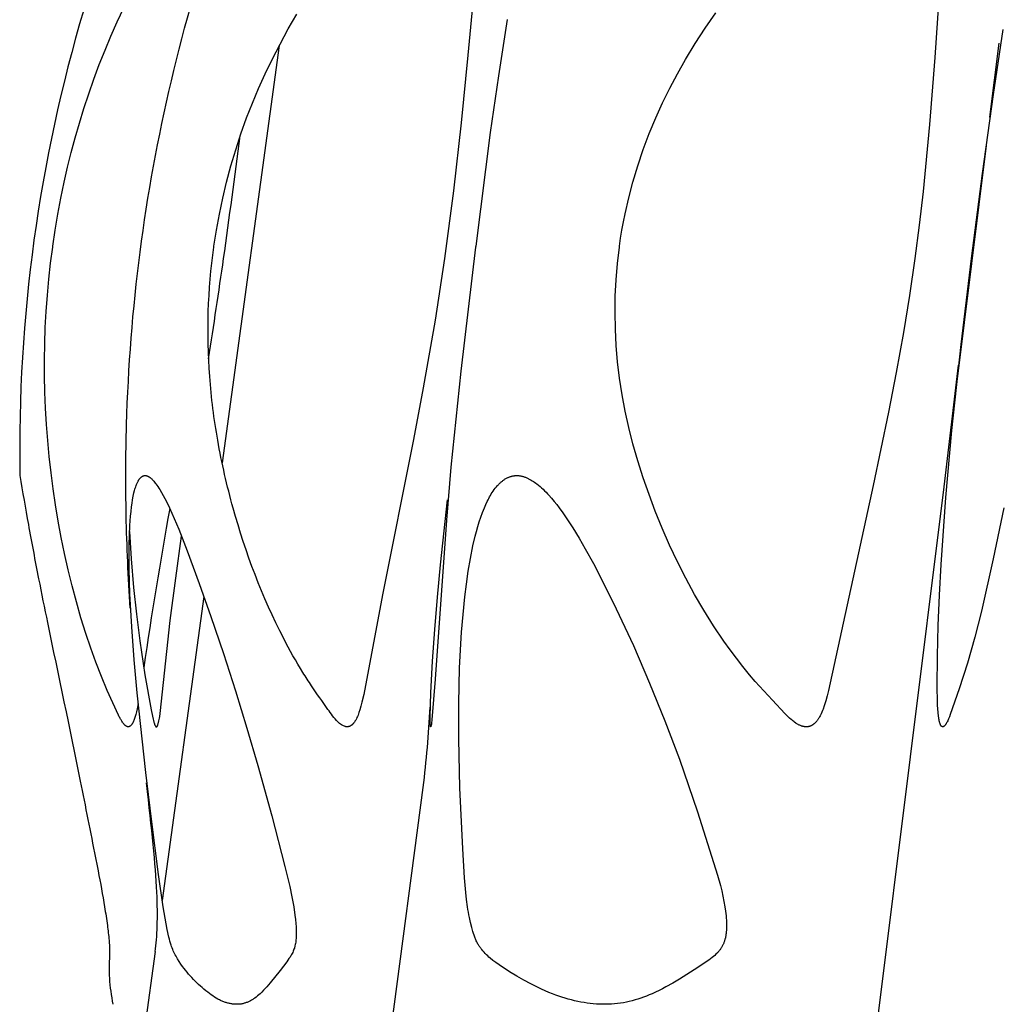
# Model space of a CAD drawing. Header units: millimetres. Extents: x 1250 to 1725, y 0 to 1655.
# Tile 202 of 256: x 1274 to 1299, y 1404 to 1430. Entities that reach past the tile are written whole.
import ezdxf

# ---------------------------------------------------------------- set-up
doc = ezdxf.new("R2010")
doc.units = ezdxf.units.MM
doc.header["$MEASUREMENT"] = 0
doc.layers.add('Crea2D$visibili$tangenti', color=7, linetype='Continuous', true_color=0x000000)

msp = doc.modelspace()

# ---------------------------------------------------------------- linework, layer by layer
at = {"layer": 'Crea2D$visibili$tangenti'}
for p, q in [((1280.402, 1429.197), (1278.921, 1418.363)), ((1298.858, 1427.344), (1299.106, 1429.263)), ((1298.012, 1420.473), (1298.775, 1426.606)), ((1278.706, 1423.967), (1278.709, 1423.988)), ((1297.673, 1417.743), (1298.048, 1420.898)), ((1295.764, 1402.427), (1297.673, 1417.743)), ((1278.446, 1414.892), (1277.364, 1406.993)), ((1283.145, 1402.427), (1284.142, 1409.929)), ((1277.183, 1405.671), (1276.738, 1402.427))]:
    msp.add_line(p, q, dxfattribs=at)
for points in [[(1285.75, 1433.689), (1285.307, 1428.954), (1285.133, 1427.193), (1284.934, 1425.429), (1284.701, 1423.669), (1284.452, 1422.066), (1284.144, 1420.313), (1283.888, 1418.967), (1283.087, 1414.935), (1282.6, 1412.35), (1282.553, 1412.146), (1282.527, 1412.044), (1282.497, 1411.944), (1282.475, 1411.877), (1282.463, 1411.843), (1282.451, 1411.811), (1282.437, 1411.778), (1282.423, 1411.746), (1282.407, 1411.714), (1282.399, 1411.698), (1282.39, 1411.683), (1282.378, 1411.662), (1282.372, 1411.651), (1282.365, 1411.641), (1282.359, 1411.631), (1282.352, 1411.622), (1282.345, 1411.612), (1282.337, 1411.603), (1282.33, 1411.594), (1282.322, 1411.585), (1282.318, 1411.58), (1282.314, 1411.576), (1282.309, 1411.572), (1282.305, 1411.568), (1282.301, 1411.564), (1282.296, 1411.56), (1282.292, 1411.556), (1282.287, 1411.553), (1282.282, 1411.549), (1282.278, 1411.545), (1282.273, 1411.542), (1282.268, 1411.539), (1282.264, 1411.536), (1282.26, 1411.534), (1282.256, 1411.532), (1282.252, 1411.529), (1282.248, 1411.527), (1282.243, 1411.525), (1282.239, 1411.523), (1282.235, 1411.521), (1282.231, 1411.519), (1282.226, 1411.518), (1282.222, 1411.516), (1282.218, 1411.514), (1282.213, 1411.513), (1282.209, 1411.512), (1282.204, 1411.511), (1282.2, 1411.509), (1282.195, 1411.508), (1282.191, 1411.508), (1282.186, 1411.507), (1282.182, 1411.506), (1282.177, 1411.506), (1282.173, 1411.506), (1282.168, 1411.505), (1282.163, 1411.505), (1282.159, 1411.506), (1282.154, 1411.506), (1282.15, 1411.506), (1282.145, 1411.507), (1282.14, 1411.508), (1282.138, 1411.508), (1282.136, 1411.509), (1282.134, 1411.509), (1282.131, 1411.51), (1282.129, 1411.51), (1282.127, 1411.511)], [(1297.65, 1432.091), (1297.432, 1428.891), (1297.295, 1427.147), (1297.127, 1425.406), (1297.026, 1424.537), (1296.911, 1423.669), (1296.771, 1422.707), (1296.614, 1421.747), (1296.429, 1420.711), (1296.23, 1419.677), (1295.832, 1417.776), (1294.673, 1412.448), (1294.638, 1412.314), (1294.6, 1412.182), (1294.559, 1412.051), (1294.53, 1411.969), (1294.514, 1411.928), (1294.497, 1411.888), (1294.48, 1411.848), (1294.47, 1411.828), (1294.461, 1411.809), (1294.45, 1411.789), (1294.44, 1411.77), (1294.429, 1411.751), (1294.418, 1411.732), (1294.409, 1411.719), (1294.401, 1411.706), (1294.392, 1411.693), (1294.383, 1411.68), (1294.373, 1411.667), (1294.364, 1411.655), (1294.354, 1411.643), (1294.344, 1411.631), (1294.333, 1411.62), (1294.322, 1411.609), (1294.311, 1411.598), (1294.305, 1411.593), (1294.299, 1411.588), (1294.293, 1411.583), (1294.287, 1411.578), (1294.281, 1411.574), (1294.275, 1411.569), (1294.269, 1411.565), (1294.262, 1411.56), (1294.256, 1411.556), (1294.249, 1411.552), (1294.243, 1411.548), (1294.237, 1411.545), (1294.231, 1411.542), (1294.225, 1411.539), (1294.219, 1411.536), (1294.213, 1411.533), (1294.207, 1411.53), (1294.2, 1411.528), (1294.194, 1411.525), (1294.187, 1411.523), (1294.181, 1411.521), (1294.174, 1411.518), (1294.168, 1411.517), (1294.161, 1411.515), (1294.155, 1411.513), (1294.148, 1411.512), (1294.141, 1411.51), (1294.135, 1411.509), (1294.128, 1411.508), (1294.121, 1411.507), (1294.114, 1411.507), (1294.108, 1411.506), (1294.101, 1411.506), (1294.094, 1411.505), (1294.087, 1411.505), (1294.08, 1411.506), (1294.074, 1411.506), (1294.067, 1411.507), (1294.06, 1411.507), (1294.053, 1411.508), (1294.047, 1411.509), (1294.04, 1411.511), (1294.031, 1411.512), (1294.023, 1411.514), (1294.014, 1411.516), (1294.006, 1411.518), (1293.997, 1411.52), (1293.989, 1411.522), (1293.981, 1411.525), (1293.972, 1411.527), (1293.964, 1411.53), (1293.956, 1411.533), (1293.94, 1411.539), (1293.924, 1411.546), (1293.909, 1411.554), (1293.893, 1411.562), (1293.878, 1411.57), (1293.863, 1411.578), (1293.848, 1411.587), (1293.834, 1411.597), (1293.819, 1411.606), (1293.791, 1411.626), (1293.768, 1411.643), (1293.745, 1411.66), (1293.723, 1411.678), (1293.701, 1411.696), (1293.659, 1411.733), (1293.617, 1411.771), (1293.576, 1411.81), (1293.536, 1411.85), (1293.215, 1412.195), (1292.769, 1412.682), (1292.62, 1412.857), (1292.447, 1413.07), (1292.278, 1413.287), (1292.114, 1413.508), (1291.954, 1413.732), (1291.687, 1414.129), (1291.433, 1414.533), (1291.191, 1414.946), (1290.963, 1415.365), (1290.746, 1415.791), (1290.542, 1416.224), (1290.35, 1416.662), (1290.17, 1417.104), (1290.008, 1417.537), (1289.857, 1417.974), (1289.718, 1418.415), (1289.592, 1418.86), (1289.486, 1419.281), (1289.392, 1419.705), (1289.312, 1420.132), (1289.245, 1420.561), (1289.194, 1420.985), (1289.157, 1421.41), (1289.134, 1421.837), (1289.126, 1422.264), (1289.132, 1422.691), (1289.152, 1423.117), (1289.188, 1423.543), (1289.238, 1423.967), (1289.241, 1423.988), (1289.271, 1424.198), (1289.306, 1424.408), (1289.344, 1424.618), (1289.386, 1424.826), (1289.481, 1425.241), (1289.589, 1425.653), (1289.716, 1426.077), (1289.858, 1426.497), (1290.013, 1426.912), (1290.183, 1427.321), (1290.359, 1427.709), (1290.548, 1428.092), (1290.747, 1428.469), (1290.958, 1428.84), (1291.207, 1429.251), (1291.468, 1429.655), (1291.74, 1430.051)], [(1274.521, 1423.967), (1274.524, 1423.988), (1274.586, 1424.406), (1274.656, 1424.823), (1274.734, 1425.238), (1274.821, 1425.651), (1274.909, 1426.038), (1275.003, 1426.422), (1275.105, 1426.805), (1275.214, 1427.186), (1275.332, 1427.569), (1275.458, 1427.95), (1275.592, 1428.328), (1275.732, 1428.704), (1275.88, 1429.077), (1276.035, 1429.447), (1276.197, 1429.814), (1276.365, 1430.178)], [(1278.709, 1423.988), (1278.773, 1424.407), (1278.85, 1424.825), (1278.937, 1425.24), (1279.036, 1425.652), (1279.149, 1426.075), (1279.274, 1426.493), (1279.41, 1426.909), (1279.558, 1427.32), (1279.709, 1427.706), (1279.87, 1428.088), (1280.04, 1428.466), (1280.22, 1428.839), (1280.425, 1429.238), (1280.639, 1429.631), (1280.864, 1430.019)], [(1286.327, 1429.879), (1286.095, 1428.41), (1285.886, 1426.938), (1285.507, 1423.988), (1285.504, 1423.967), (1285.12, 1420.747), (1284.861, 1418.251), (1284.745, 1416.875), (1284.457, 1412.741), (1284.368, 1411.686), (1284.358, 1411.598), (1284.355, 1411.576), (1284.351, 1411.554), (1284.349, 1411.543), (1284.346, 1411.532), (1284.344, 1411.522), (1284.341, 1411.511), (1284.34, 1411.51), (1284.34, 1411.51), (1284.34, 1411.509), (1284.339, 1411.509), (1284.339, 1411.508), (1284.339, 1411.508), (1284.339, 1411.508), (1284.339, 1411.508), (1284.338, 1411.508), (1284.338, 1411.507), (1284.338, 1411.507), (1284.338, 1411.507), (1284.338, 1411.507), (1284.338, 1411.507), (1284.338, 1411.507), (1284.338, 1411.507), (1284.338, 1411.507), (1284.338, 1411.507), (1284.338, 1411.507), (1284.338, 1411.507), (1284.337, 1411.507), (1284.337, 1411.507), (1284.337, 1411.507), (1284.337, 1411.507), (1284.337, 1411.507), (1284.337, 1411.507), (1284.337, 1411.506), (1284.337, 1411.506), (1284.337, 1411.506), (1284.337, 1411.506), (1284.337, 1411.506), (1284.337, 1411.506), (1284.337, 1411.506), (1284.337, 1411.506), (1284.337, 1411.506), (1284.337, 1411.506), (1284.337, 1411.506), (1284.337, 1411.506), (1284.337, 1411.506), (1284.337, 1411.506), (1284.337, 1411.506), (1284.337, 1411.506), (1284.337, 1411.506), (1284.337, 1411.506), (1284.337, 1411.506), (1284.337, 1411.506), (1284.337, 1411.506), (1284.337, 1411.506), (1284.337, 1411.506), (1284.337, 1411.506), (1284.337, 1411.506), (1284.337, 1411.506), (1284.337, 1411.506), (1284.336, 1411.506), (1284.336, 1411.506), (1284.336, 1411.506), (1284.336, 1411.506), (1284.336, 1411.506), (1284.336, 1411.506), (1284.336, 1411.506), (1284.336, 1411.506), (1284.336, 1411.506), (1284.336, 1411.506), (1284.336, 1411.507), (1284.336, 1411.507), (1284.336, 1411.507), (1284.336, 1411.507), (1284.336, 1411.507), (1284.336, 1411.507), (1284.336, 1411.507), (1284.336, 1411.507), (1284.336, 1411.507), (1284.336, 1411.507), (1284.336, 1411.507), (1284.336, 1411.507), (1284.336, 1411.507), (1284.336, 1411.507), (1284.336, 1411.507), (1284.336, 1411.507), (1284.336, 1411.507), (1284.336, 1411.507), (1284.336, 1411.507), (1284.336, 1411.507), (1284.336, 1411.507), (1284.336, 1411.507), (1284.336, 1411.507), (1284.336, 1411.507), (1284.336, 1411.507), (1284.336, 1411.507), (1284.335, 1411.507), (1284.335, 1411.507), (1284.335, 1411.508), (1284.335, 1411.508), (1284.335, 1411.508), (1284.335, 1411.508), (1284.335, 1411.508), (1284.335, 1411.509), (1284.335, 1411.509), (1284.335, 1411.509), (1284.334, 1411.511), (1284.333, 1411.516), (1284.332, 1411.521), (1284.331, 1411.526), (1284.33, 1411.531), (1284.329, 1411.536), (1284.329, 1411.542), (1284.327, 1411.552), (1284.327, 1411.562), (1284.326, 1411.573), (1284.325, 1411.594), (1284.324, 1411.687), (1284.325, 1411.779), (1284.345, 1412.392), (1284.389, 1413.213), (1284.445, 1414.033), (1284.514, 1414.876), (1284.594, 1415.718), (1284.778, 1417.399)], [(1299.221, 1417.191), (1298.948, 1415.873), (1298.641, 1414.511), (1298.47, 1413.834), (1298.28, 1413.162), (1298.067, 1412.491), (1297.833, 1411.826), (1297.812, 1411.77), (1297.789, 1411.715), (1297.778, 1411.687), (1297.765, 1411.66), (1297.752, 1411.634), (1297.745, 1411.62), (1297.737, 1411.607), (1297.729, 1411.593), (1297.725, 1411.586), (1297.721, 1411.579), (1297.716, 1411.573), (1297.711, 1411.566), (1297.707, 1411.56), (1297.702, 1411.553), (1297.697, 1411.547), (1297.694, 1411.544), (1297.691, 1411.541), (1297.689, 1411.539), (1297.686, 1411.536), (1297.683, 1411.533), (1297.68, 1411.53), (1297.677, 1411.528), (1297.674, 1411.525), (1297.671, 1411.522), (1297.668, 1411.52), (1297.665, 1411.518), (1297.662, 1411.515), (1297.658, 1411.513), (1297.655, 1411.511), (1297.654, 1411.51), (1297.653, 1411.51), (1297.652, 1411.509), (1297.651, 1411.509), (1297.65, 1411.509), (1297.649, 1411.508), (1297.648, 1411.508), (1297.648, 1411.508), (1297.647, 1411.508), (1297.646, 1411.507), (1297.645, 1411.507), (1297.644, 1411.507), (1297.643, 1411.507), (1297.642, 1411.507), (1297.641, 1411.507), (1297.64, 1411.507), (1297.639, 1411.506), (1297.638, 1411.506), (1297.637, 1411.506), (1297.636, 1411.506), (1297.635, 1411.507), (1297.634, 1411.507), (1297.633, 1411.507), (1297.632, 1411.507), (1297.631, 1411.507), (1297.63, 1411.507), (1297.629, 1411.507), (1297.628, 1411.508), (1297.627, 1411.508), (1297.626, 1411.508), (1297.625, 1411.508), (1297.624, 1411.509), (1297.623, 1411.509), (1297.622, 1411.51), (1297.621, 1411.51), (1297.619, 1411.51), (1297.618, 1411.511), (1297.617, 1411.512), (1297.616, 1411.512), (1297.615, 1411.513), (1297.614, 1411.513), (1297.613, 1411.514), (1297.612, 1411.515), (1297.611, 1411.515), (1297.61, 1411.516), (1297.609, 1411.517), (1297.609, 1411.518), (1297.608, 1411.518), (1297.607, 1411.519), (1297.606, 1411.52), (1297.604, 1411.522), (1297.602, 1411.523), (1297.601, 1411.525), (1297.599, 1411.527), (1297.598, 1411.529), (1297.596, 1411.531), (1297.595, 1411.533), (1297.592, 1411.536), (1297.59, 1411.539), (1297.588, 1411.543), (1297.586, 1411.546), (1297.584, 1411.549), (1297.582, 1411.553), (1297.58, 1411.556), (1297.579, 1411.56), (1297.575, 1411.567), (1297.572, 1411.574), (1297.57, 1411.582), (1297.567, 1411.589), (1297.563, 1411.601), (1297.559, 1411.613), (1297.556, 1411.625), (1297.552, 1411.638), (1297.546, 1411.662), (1297.541, 1411.687), (1297.537, 1411.712), (1297.533, 1411.737), (1297.526, 1411.787), (1297.516, 1411.881), (1297.508, 1411.976), (1297.502, 1412.071), (1297.498, 1412.166), (1297.492, 1412.546), (1297.498, 1413.341), (1297.518, 1414.136), (1297.551, 1414.93), (1297.594, 1415.724), (1297.719, 1417.464), (1297.877, 1419.202), (1298.116, 1421.437), (1298.383, 1423.669), (1298.667, 1425.873), (1298.953, 1427.929), (1299.208, 1429.615)], [(1276.741, 1412.116), (1276.712, 1411.97), (1276.695, 1411.897), (1276.677, 1411.825), (1276.662, 1411.774), (1276.655, 1411.749), (1276.646, 1411.724), (1276.637, 1411.699), (1276.628, 1411.675), (1276.618, 1411.65), (1276.607, 1411.626), (1276.6, 1411.612), (1276.593, 1411.597), (1276.589, 1411.59), (1276.585, 1411.584), (1276.58, 1411.577), (1276.576, 1411.57), (1276.572, 1411.564), (1276.569, 1411.561), (1276.567, 1411.558), (1276.564, 1411.555), (1276.562, 1411.552), (1276.559, 1411.549), (1276.557, 1411.546), (1276.554, 1411.543), (1276.551, 1411.54), (1276.548, 1411.537), (1276.546, 1411.535), (1276.543, 1411.532), (1276.54, 1411.53), (1276.536, 1411.527), (1276.533, 1411.525), (1276.531, 1411.523), (1276.529, 1411.522), (1276.527, 1411.521), (1276.525, 1411.519), (1276.523, 1411.518), (1276.52, 1411.517), (1276.518, 1411.515), (1276.516, 1411.514), (1276.514, 1411.513), (1276.511, 1411.512), (1276.509, 1411.511), (1276.506, 1411.51), (1276.504, 1411.509), (1276.502, 1411.509), (1276.499, 1411.508), (1276.497, 1411.507), (1276.494, 1411.507), (1276.493, 1411.507), (1276.492, 1411.506), (1276.491, 1411.506), (1276.489, 1411.506), (1276.488, 1411.506), (1276.487, 1411.506), (1276.486, 1411.506), (1276.485, 1411.506), (1276.483, 1411.505), (1276.482, 1411.505), (1276.481, 1411.505), (1276.48, 1411.505), (1276.478, 1411.506), (1276.477, 1411.506), (1276.476, 1411.506), (1276.474, 1411.506), (1276.473, 1411.506), (1276.472, 1411.506), (1276.471, 1411.506), (1276.469, 1411.507), (1276.468, 1411.507), (1276.467, 1411.507), (1276.466, 1411.508), (1276.464, 1411.508), (1276.463, 1411.508), (1276.462, 1411.509), (1276.461, 1411.509), (1276.459, 1411.51), (1276.458, 1411.51), (1276.457, 1411.511), (1276.453, 1411.512), (1276.45, 1411.513), (1276.447, 1411.515), (1276.443, 1411.516), (1276.44, 1411.518), (1276.437, 1411.519), (1276.434, 1411.521), (1276.431, 1411.523), (1276.428, 1411.525), (1276.425, 1411.527), (1276.422, 1411.529), (1276.419, 1411.531), (1276.416, 1411.533), (1276.414, 1411.535), (1276.411, 1411.537), (1276.408, 1411.539), (1276.403, 1411.544), (1276.398, 1411.549), (1276.393, 1411.554), (1276.389, 1411.559), (1276.384, 1411.564), (1276.379, 1411.569), (1276.37, 1411.58), (1276.357, 1411.597), (1276.344, 1411.614), (1276.332, 1411.632), (1276.319, 1411.65), (1276.308, 1411.668), (1276.296, 1411.686), (1276.285, 1411.705), (1276.275, 1411.724), (1276.263, 1411.746), (1276.251, 1411.768), (1276.23, 1411.813), (1275.939, 1412.453), (1275.785, 1412.816), (1275.642, 1413.183), (1275.509, 1413.553), (1275.384, 1413.927), (1275.256, 1414.338), (1275.137, 1414.751), (1275.026, 1415.167), (1274.924, 1415.585), (1274.829, 1416.005), (1274.743, 1416.426), (1274.665, 1416.85), (1274.594, 1417.274), (1274.533, 1417.69), (1274.478, 1418.106), (1274.432, 1418.523), (1274.392, 1418.941), (1274.36, 1419.36), (1274.336, 1419.779), (1274.319, 1420.198), (1274.31, 1420.618), (1274.308, 1421.038), (1274.315, 1421.457), (1274.329, 1421.877), (1274.351, 1422.296), (1274.382, 1422.715), (1274.42, 1423.133), (1274.466, 1423.55), (1274.521, 1423.967)], [(1276.512, 1416.577), (1276.559, 1415.873), (1276.623, 1415.125), (1276.697, 1414.43), (1276.784, 1413.736), (1276.916, 1412.859), (1277.082, 1411.946), (1277.113, 1411.786), (1277.131, 1411.706), (1277.14, 1411.667), (1277.151, 1411.627), (1277.157, 1411.607), (1277.163, 1411.588), (1277.166, 1411.578), (1277.169, 1411.569), (1277.173, 1411.559), (1277.177, 1411.55), (1277.18, 1411.544), (1277.182, 1411.539), (1277.183, 1411.537), (1277.185, 1411.534), (1277.186, 1411.531), (1277.188, 1411.529), (1277.189, 1411.526), (1277.191, 1411.524), (1277.193, 1411.522), (1277.194, 1411.519), (1277.195, 1411.518), (1277.196, 1411.517), (1277.197, 1411.516), (1277.198, 1411.515), (1277.199, 1411.514), (1277.2, 1411.513), (1277.201, 1411.512), (1277.202, 1411.511), (1277.203, 1411.511), (1277.203, 1411.51), (1277.203, 1411.51), (1277.203, 1411.51), (1277.204, 1411.509), (1277.204, 1411.509), (1277.204, 1411.509), (1277.204, 1411.509), (1277.205, 1411.508), (1277.205, 1411.508), (1277.205, 1411.508), (1277.205, 1411.508), (1277.206, 1411.508), (1277.206, 1411.507), (1277.206, 1411.507), (1277.206, 1411.507), (1277.207, 1411.507), (1277.207, 1411.507), (1277.207, 1411.507), (1277.208, 1411.507), (1277.208, 1411.506), (1277.208, 1411.506), (1277.208, 1411.506), (1277.209, 1411.506), (1277.209, 1411.506), (1277.209, 1411.506), (1277.21, 1411.506), (1277.21, 1411.506), (1277.21, 1411.506), (1277.211, 1411.506), (1277.211, 1411.506), (1277.211, 1411.506), (1277.212, 1411.506), (1277.212, 1411.506), (1277.212, 1411.506), (1277.212, 1411.506), (1277.213, 1411.506), (1277.213, 1411.506), (1277.213, 1411.506), (1277.214, 1411.506), (1277.214, 1411.506), (1277.214, 1411.506), (1277.215, 1411.506), (1277.215, 1411.506), (1277.215, 1411.506), (1277.216, 1411.507), (1277.217, 1411.507), (1277.217, 1411.507), (1277.218, 1411.507), (1277.219, 1411.508), (1277.219, 1411.508), (1277.22, 1411.508), (1277.22, 1411.508), (1277.221, 1411.509), (1277.221, 1411.509), (1277.222, 1411.509), (1277.223, 1411.51), (1277.223, 1411.51), (1277.224, 1411.51), (1277.224, 1411.511), (1277.225, 1411.511), (1277.225, 1411.512), (1277.226, 1411.512), (1277.227, 1411.512), (1277.227, 1411.513), (1277.228, 1411.513), (1277.228, 1411.514), (1277.229, 1411.514), (1277.23, 1411.515), (1277.23, 1411.516), (1277.231, 1411.517), (1277.232, 1411.518), (1277.233, 1411.519), (1277.234, 1411.52), (1277.235, 1411.521), (1277.235, 1411.522), (1277.236, 1411.524), (1277.237, 1411.525), (1277.238, 1411.526), (1277.238, 1411.527), (1277.239, 1411.528), (1277.24, 1411.531), (1277.241, 1411.533), (1277.242, 1411.536), (1277.243, 1411.539), (1277.246, 1411.544), (1277.249, 1411.553), (1277.252, 1411.563), (1277.259, 1411.582), (1277.264, 1411.602), (1277.269, 1411.621), (1277.279, 1411.659), (1277.287, 1411.697), (1277.294, 1411.735), (1277.3, 1411.773), (1277.31, 1411.85), (1277.574, 1414.266), (1277.715, 1415.364), (1277.867, 1416.46)]]:
    msp.add_lwpolyline(points, dxfattribs=at)
for points in [[(1276.92, 1418.034), (1276.924, 1418.034), (1276.929, 1418.034), (1276.933, 1418.033), (1276.938, 1418.032), (1276.942, 1418.031), (1276.946, 1418.031), (1276.951, 1418.03), (1276.955, 1418.028), (1276.959, 1418.027), (1276.963, 1418.026), (1276.968, 1418.025), (1276.972, 1418.023), (1276.976, 1418.022), (1276.98, 1418.02), (1276.984, 1418.018), (1276.988, 1418.016), (1276.996, 1418.013), (1277.004, 1418.008), (1277.012, 1418.004), (1277.02, 1418), (1277.027, 1417.995), (1277.035, 1417.99), (1277.042, 1417.985), (1277.049, 1417.979), (1277.061, 1417.971), (1277.071, 1417.962), (1277.082, 1417.953), (1277.092, 1417.944), (1277.102, 1417.934), (1277.112, 1417.924), (1277.122, 1417.914), (1277.131, 1417.904), (1277.15, 1417.883), (1277.168, 1417.861), (1277.185, 1417.839), (1277.202, 1417.817), (1277.228, 1417.781), (1277.253, 1417.744), (1277.278, 1417.707), (1277.302, 1417.67), (1277.348, 1417.594), (1277.392, 1417.516), (1277.434, 1417.438), (1277.474, 1417.359), (1277.552, 1417.198), (1277.676, 1416.921), (1277.793, 1416.642), (1278.014, 1416.078), (1278.328, 1415.226), (1278.629, 1414.37), (1278.953, 1413.409), (1279.266, 1412.443), (1279.565, 1411.473), (1279.85, 1410.499), (1280.21, 1409.191), (1280.552, 1407.879), (1280.68, 1407.358), (1280.736, 1407.096), (1280.76, 1406.964), (1280.782, 1406.831), (1280.813, 1406.615), (1280.826, 1406.507), (1280.837, 1406.398), (1280.843, 1406.309), (1280.847, 1406.22), (1280.847, 1406.175), (1280.847, 1406.131), (1280.846, 1406.086), (1280.844, 1406.042), (1280.842, 1406.01), (1280.84, 1405.978), (1280.836, 1405.946), (1280.832, 1405.914), (1280.827, 1405.883), (1280.821, 1405.851), (1280.814, 1405.82), (1280.81, 1405.805), (1280.806, 1405.789), (1280.802, 1405.775), (1280.798, 1405.761), (1280.788, 1405.733), (1280.778, 1405.705), (1280.766, 1405.677), (1280.754, 1405.65), (1280.741, 1405.623), (1280.727, 1405.597), (1280.712, 1405.571), (1280.699, 1405.549), (1280.686, 1405.528), (1280.658, 1405.486), (1280.599, 1405.403), (1280.425, 1405.176), (1280.167, 1404.854), (1280.084, 1404.757), (1280.041, 1404.71), (1279.997, 1404.664), (1279.952, 1404.618), (1279.906, 1404.575), (1279.874, 1404.545), (1279.84, 1404.517), (1279.806, 1404.49), (1279.771, 1404.464), (1279.753, 1404.451), (1279.735, 1404.439), (1279.717, 1404.427), (1279.699, 1404.416), (1279.68, 1404.405), (1279.661, 1404.394), (1279.642, 1404.384), (1279.622, 1404.375), (1279.604, 1404.366), (1279.586, 1404.358), (1279.568, 1404.351), (1279.55, 1404.344), (1279.531, 1404.337), (1279.512, 1404.331), (1279.493, 1404.326), (1279.474, 1404.32), (1279.455, 1404.316), (1279.436, 1404.312), (1279.417, 1404.308), (1279.397, 1404.306), (1279.377, 1404.303), (1279.358, 1404.302), (1279.338, 1404.301), (1279.318, 1404.301), (1279.299, 1404.301), (1279.279, 1404.301), (1279.258, 1404.302), (1279.237, 1404.303), (1279.216, 1404.305), (1279.195, 1404.308), (1279.173, 1404.31), (1279.152, 1404.314), (1279.131, 1404.318), (1279.11, 1404.322), (1279.088, 1404.327), (1279.067, 1404.332), (1279.046, 1404.338), (1279.026, 1404.344), (1279.005, 1404.351), (1278.984, 1404.358), (1278.964, 1404.365), (1278.944, 1404.373), (1278.921, 1404.383), (1278.897, 1404.393), (1278.875, 1404.403), (1278.852, 1404.415), (1278.83, 1404.426), (1278.808, 1404.438), (1278.764, 1404.464), (1278.721, 1404.49), (1278.679, 1404.518), (1278.638, 1404.547), (1278.597, 1404.577), (1278.548, 1404.614), (1278.498, 1404.653), (1278.45, 1404.692), (1278.403, 1404.733), (1278.356, 1404.774), (1278.31, 1404.816), (1278.264, 1404.859), (1278.22, 1404.903), (1278.176, 1404.947), (1278.133, 1404.993), (1278.091, 1405.039), (1278.05, 1405.086), (1278.01, 1405.134), (1277.971, 1405.183), (1277.933, 1405.232), (1277.896, 1405.282), (1277.85, 1405.347), (1277.806, 1405.414), (1277.764, 1405.481), (1277.744, 1405.516), (1277.724, 1405.55), (1277.706, 1405.585), (1277.688, 1405.62), (1277.67, 1405.656), (1277.654, 1405.692), (1277.638, 1405.728), (1277.623, 1405.765), (1277.609, 1405.802), (1277.596, 1405.839), (1277.58, 1405.889), (1277.565, 1405.939), (1277.552, 1405.99), (1277.539, 1406.041), (1277.495, 1406.246), (1277.438, 1406.537), (1277.412, 1406.684), (1277.389, 1406.831), (1277.269, 1407.67), (1277.084, 1409.11), (1276.937, 1410.322), (1276.714, 1412.389), (1276.637, 1413.244), (1276.573, 1414.101), (1276.527, 1414.958), (1276.508, 1415.598), (1276.505, 1415.918), (1276.507, 1416.238), (1276.513, 1416.485), (1276.525, 1416.732), (1276.544, 1416.978), (1276.556, 1417.1), (1276.57, 1417.223), (1276.582, 1417.313), (1276.596, 1417.403), (1276.613, 1417.493), (1276.622, 1417.537), (1276.632, 1417.582), (1276.649, 1417.646), (1276.658, 1417.677), (1276.667, 1417.709), (1276.677, 1417.74), (1276.689, 1417.771), (1276.701, 1417.802), (1276.713, 1417.833), (1276.722, 1417.853), (1276.732, 1417.872), (1276.737, 1417.882), (1276.742, 1417.892), (1276.748, 1417.901), (1276.753, 1417.911), (1276.759, 1417.92), (1276.765, 1417.929), (1276.771, 1417.938), (1276.778, 1417.947), (1276.785, 1417.955), (1276.792, 1417.963), (1276.795, 1417.967), (1276.799, 1417.971), (1276.803, 1417.975), (1276.807, 1417.979), (1276.813, 1417.985), (1276.819, 1417.99), (1276.825, 1417.995), (1276.831, 1418), (1276.835, 1418.003), (1276.838, 1418.005), (1276.841, 1418.007), (1276.845, 1418.01), (1276.848, 1418.012), (1276.851, 1418.014), (1276.855, 1418.016), (1276.858, 1418.018), (1276.862, 1418.019), (1276.866, 1418.021), (1276.869, 1418.023), (1276.873, 1418.024), (1276.877, 1418.026), (1276.88, 1418.027), (1276.884, 1418.028), (1276.888, 1418.03), (1276.892, 1418.031), (1276.896, 1418.031), (1276.9, 1418.032), (1276.904, 1418.033), (1276.908, 1418.033), (1276.912, 1418.034), (1276.916, 1418.034)], [(1286.571, 1418.034), (1286.59, 1418.034), (1286.608, 1418.032), (1286.626, 1418.03), (1286.644, 1418.028), (1286.662, 1418.025), (1286.68, 1418.022), (1286.698, 1418.018), (1286.715, 1418.014), (1286.732, 1418.009), (1286.749, 1418.004), (1286.767, 1417.999), (1286.783, 1417.993), (1286.8, 1417.987), (1286.817, 1417.98), (1286.833, 1417.973), (1286.85, 1417.966), (1286.866, 1417.958), (1286.882, 1417.95), (1286.898, 1417.942), (1286.914, 1417.934), (1286.945, 1417.916), (1286.976, 1417.897), (1287.006, 1417.877), (1287.036, 1417.857), (1287.066, 1417.835), (1287.095, 1417.814), (1287.137, 1417.78), (1287.178, 1417.746), (1287.218, 1417.711), (1287.258, 1417.675), (1287.296, 1417.638), (1287.334, 1417.601), (1287.371, 1417.562), (1287.408, 1417.523), (1287.479, 1417.443), (1287.547, 1417.361), (1287.613, 1417.277), (1287.678, 1417.191), (1287.77, 1417.064), (1287.86, 1416.935), (1287.947, 1416.804), (1288.031, 1416.672), (1288.195, 1416.404), (1288.351, 1416.132), (1288.563, 1415.748), (1288.766, 1415.36), (1289.155, 1414.575), (1289.602, 1413.615), (1290.025, 1412.643), (1290.423, 1411.661), (1290.796, 1410.669), (1291.036, 1409.987), (1291.266, 1409.303), (1291.786, 1407.655), (1291.862, 1407.384), (1291.897, 1407.247), (1291.928, 1407.109), (1291.955, 1406.971), (1291.978, 1406.831), (1291.996, 1406.716), (1292.003, 1406.658), (1292.009, 1406.6), (1292.014, 1406.541), (1292.018, 1406.483), (1292.02, 1406.425), (1292.021, 1406.366), (1292.021, 1406.321), (1292.021, 1406.275), (1292.018, 1406.23), (1292.015, 1406.184), (1292.01, 1406.139), (1292.007, 1406.117), (1292.004, 1406.094), (1292, 1406.072), (1291.996, 1406.049), (1291.991, 1406.027), (1291.986, 1406.005), (1291.981, 1405.988), (1291.976, 1405.972), (1291.971, 1405.955), (1291.966, 1405.938), (1291.96, 1405.922), (1291.954, 1405.905), (1291.948, 1405.889), (1291.941, 1405.873), (1291.935, 1405.857), (1291.927, 1405.842), (1291.92, 1405.826), (1291.912, 1405.811), (1291.903, 1405.795), (1291.895, 1405.78), (1291.886, 1405.766), (1291.876, 1405.751), (1291.865, 1405.735), (1291.853, 1405.719), (1291.841, 1405.703), (1291.828, 1405.687), (1291.815, 1405.672), (1291.801, 1405.657), (1291.788, 1405.642), (1291.774, 1405.627), (1291.744, 1405.599), (1291.714, 1405.572), (1291.684, 1405.545), (1291.652, 1405.52), (1291.607, 1405.484), (1291.561, 1405.449), (1291.467, 1405.382), (1291.275, 1405.254), (1290.8, 1404.953), (1290.626, 1404.85), (1290.449, 1404.751), (1290.36, 1404.704), (1290.269, 1404.659), (1290.178, 1404.616), (1290.086, 1404.575), (1290.014, 1404.544), (1289.942, 1404.515), (1289.869, 1404.488), (1289.796, 1404.462), (1289.722, 1404.438), (1289.647, 1404.415), (1289.572, 1404.394), (1289.497, 1404.375), (1289.421, 1404.358), (1289.344, 1404.343), (1289.268, 1404.331), (1289.191, 1404.32), (1289.113, 1404.312), (1289.036, 1404.305), (1288.958, 1404.302), (1288.88, 1404.301), (1288.841, 1404.301), (1288.803, 1404.301), (1288.762, 1404.301), (1288.722, 1404.302), (1288.641, 1404.305), (1288.56, 1404.312), (1288.48, 1404.32), (1288.4, 1404.331), (1288.32, 1404.344), (1288.24, 1404.359), (1288.161, 1404.375), (1288.077, 1404.394), (1287.994, 1404.415), (1287.911, 1404.437), (1287.828, 1404.461), (1287.746, 1404.486), (1287.665, 1404.514), (1287.584, 1404.542), (1287.503, 1404.573), (1287.408, 1404.611), (1287.313, 1404.652), (1287.219, 1404.695), (1287.126, 1404.739), (1286.942, 1404.833), (1286.76, 1404.93), (1286.572, 1405.035), (1286.386, 1405.145), (1286.294, 1405.202), (1286.204, 1405.261), (1286.115, 1405.322), (1286.027, 1405.386), (1285.956, 1405.441), (1285.886, 1405.498), (1285.852, 1405.528), (1285.819, 1405.558), (1285.787, 1405.589), (1285.755, 1405.62), (1285.725, 1405.653), (1285.695, 1405.686), (1285.666, 1405.72), (1285.653, 1405.737), (1285.639, 1405.755), (1285.626, 1405.772), (1285.613, 1405.791), (1285.601, 1405.809), (1285.589, 1405.827), (1285.577, 1405.846), (1285.566, 1405.865), (1285.555, 1405.885), (1285.544, 1405.904), (1285.533, 1405.927), (1285.522, 1405.95), (1285.511, 1405.973), (1285.501, 1405.997), (1285.491, 1406.021), (1285.482, 1406.045), (1285.465, 1406.094), (1285.449, 1406.143), (1285.434, 1406.193), (1285.406, 1406.292), (1285.373, 1406.425), (1285.343, 1406.558), (1285.329, 1406.625), (1285.317, 1406.693), (1285.307, 1406.762), (1285.297, 1406.831), (1285.272, 1407.019), (1285.251, 1407.206), (1285.217, 1407.582), (1285.17, 1408.336), (1285.096, 1409.921), (1285.067, 1411.191), (1285.067, 1412.115), (1285.089, 1413.04), (1285.14, 1413.963), (1285.178, 1414.423), (1285.225, 1414.883), (1285.266, 1415.215), (1285.314, 1415.546), (1285.37, 1415.875), (1285.435, 1416.203), (1285.494, 1416.456), (1285.527, 1416.581), (1285.562, 1416.706), (1285.6, 1416.83), (1285.641, 1416.954), (1285.686, 1417.076), (1285.734, 1417.196), (1285.769, 1417.279), (1285.807, 1417.36), (1285.827, 1417.4), (1285.847, 1417.44), (1285.868, 1417.479), (1285.89, 1417.518), (1285.913, 1417.556), (1285.937, 1417.594), (1285.962, 1417.631), (1285.988, 1417.667), (1286.015, 1417.702), (1286.043, 1417.737), (1286.072, 1417.77), (1286.087, 1417.787), (1286.103, 1417.803), (1286.129, 1417.829), (1286.143, 1417.842), (1286.156, 1417.855), (1286.17, 1417.867), (1286.184, 1417.88), (1286.199, 1417.891), (1286.214, 1417.903), (1286.228, 1417.914), (1286.244, 1417.925), (1286.259, 1417.935), (1286.275, 1417.945), (1286.291, 1417.955), (1286.307, 1417.964), (1286.323, 1417.972), (1286.34, 1417.98), (1286.354, 1417.986), (1286.367, 1417.992), (1286.381, 1417.997), (1286.395, 1418.002), (1286.41, 1418.007), (1286.424, 1418.011), (1286.439, 1418.015), (1286.453, 1418.019), (1286.468, 1418.022), (1286.482, 1418.025), (1286.497, 1418.027), (1286.512, 1418.029), (1286.527, 1418.031), (1286.542, 1418.033), (1286.556, 1418.034)]]:
    msp.add_lwpolyline(points, close=True, dxfattribs=at)
for centre, radius, start, end in [((1313.629, 1418.718), 39.965, 163.411, 180.9799), ((1002.466, 1462.779), 279.246, 351.9489, 352.60789), ((1048.147, 1456.77), 233.174, 351.19239, 351.83888), ((1395.749, 1395.742), 120.116, 169.72014, 171.71676), ((1257.258, 1413.275), 27.092, 352.904, 357.3348)]:
    msp.add_arc(centre, radius, start, end, dxfattribs=at)
for points, knots in [([(1276.535, 1414.589), (1276.483, 1415.39), (1276.411, 1416.977), (1276.423, 1420.066), (1276.829, 1425.357), (1277.881, 1429.77), (1278.851, 1432.622)], [0, 0, 0, 0, 2.407562, 4.764464, 9.265801, 18.304306, 18.304306, 18.304306, 18.304306]), ([(1282.127, 1411.511), (1282.048, 1411.53), (1281.873, 1411.668), (1281.607, 1412.05), (1281.303, 1412.477), (1280.908, 1413.082), (1280.082, 1414.56), (1279.318, 1416.584), (1278.787, 1418.9), (1278.498, 1421.167), (1278.551, 1422.856), (1278.706, 1423.967)], [0, 0, 0, 0, 0.238374, 0.653928, 1.395059, 1.81049, 2.823233, 6.464552, 8.271173, 9.944756, 13.31107, 13.31107, 13.31107, 13.31107]), ([(1273.67, 1418.034), (1273.738, 1417.609), (1273.895, 1416.714), (1274.134, 1415.44), (1274.587, 1413.22), (1275.102, 1410.81), (1275.522, 1408.657), (1275.741, 1407.569), (1275.817, 1407.143), (1275.869, 1406.831), (1275.895, 1406.672), (1275.939, 1406.382), (1275.984, 1406.006), (1276.006, 1405.64), (1275.982, 1405.313), (1275.996, 1404.842), (1276.038, 1404.524), (1276.085, 1404.301)], [0, 0, 0, 0, 1.291479, 2.725583, 3.888712, 8.088759, 10.118973, 10.470729, 11.417648, 11.417648, 11.417648, 11.903544, 12.296631, 12.552008, 13.003365, 13.278651, 13.963772, 13.963772, 13.963772, 13.963772]), ([(1277.183, 1405.671), (1277.235, 1406.052), (1277.257, 1406.544), (1277.192, 1407.943), (1277.091, 1408.843), (1276.959, 1410.052)], [0, 0, 0, 0, 5.010943, 5.010943, 10.419411, 10.419411, 10.419411, 10.419411])]:
    msp.add_open_spline(points, degree=3, knots=knots, dxfattribs=at)

doc.saveas('drawing.dxf')
